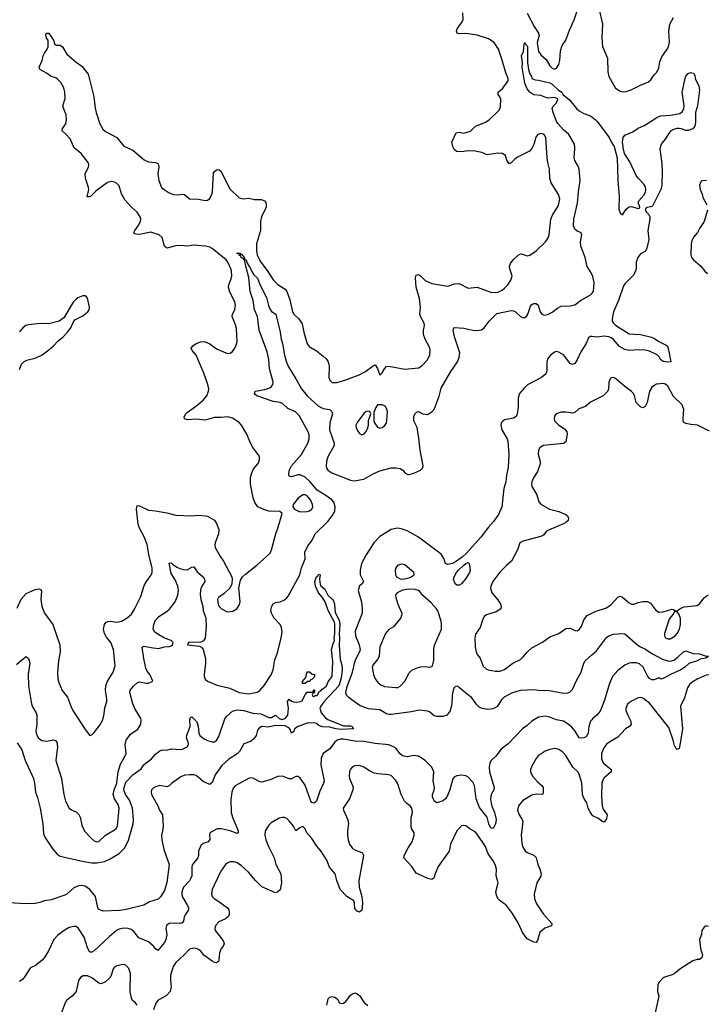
# Model space of a CAD drawing. Header units: inches. Extents: x 2057696 to 2160536, y 827480 to 1016834.
# Tile 226 of 256: x 2094952 to 2101010, y 942437 to 951130. Entities that reach past the tile are written whole.
import ezdxf

# ---------------------------------------------------------------- set-up
doc = ezdxf.new("R2010")
doc.units = ezdxf.units.IN
doc.header["$MEASUREMENT"] = 0
for name, color, linetype in [('C0994', 7, 'Continuous'), ('C0995', 7, 'Continuous'), ('C1904', 7, 'Continuous'), ('C1905', 7, 'Continuous')]:
    doc.layers.add(name, color=color, linetype=linetype)

msp = doc.modelspace()

# ---------------------------------------------------------------- linework, layer by layer
at = {"layer": 'C0994', "color": 5}
for points, elevation in [([(2094930, 945936), (2094965.3, 946014.7), (2095010, 946063.1), (2095090, 946100.3), (2095125.5, 946105.5), (2095138.3, 946098.3), (2095143.8, 946083.8), (2095138.5, 946010), (2095148.1, 945950), (2095172.3, 945890), (2095245.2, 945790), (2095305.6, 945610), (2095309.4, 945550), (2095295.2, 945470), (2095286.6, 945366.6), (2095288.9, 945310), (2095297.5, 945277.5), (2095328.2, 945208.2), (2095374.9, 945150), (2095402, 945070), (2095421.1, 945030), (2095530, 944864), (2095570, 944811.3), (2095590, 944816), (2095610, 944836), (2095659.5, 944900.5), (2095686, 944950), (2095698.4, 945001.6), (2095704.2, 945055.8), (2095720.4, 945110), (2095721.4, 945130), (2095709.1, 945210), (2095711.9, 945250), (2095728.2, 945290), (2095777.4, 945370), (2095794.9, 945425.1), (2095779.3, 945570), (2095755.3, 945630), (2095718.4, 945678.4), (2095701.1, 945710), (2095692.7, 945750), (2095699.1, 945790), (2095711.8, 945808.2), (2095730, 945816.2), (2095750, 945818.9), (2095810, 945812.1), (2095850, 945820.9), (2095900.7, 945850), (2095937.6, 945882.4), (2095968.6, 945931.4), (2096021, 946039), (2096050, 946133.4), (2096069.7, 946170), (2096110, 946221.6), (2096119.8, 946250), (2096119.8, 946290), (2096093.6, 946393.6), (2096076.3, 946496.3), (2096050, 946563.1), (2096007, 946647), (2095997.2, 946677.2), (2095984, 946810), (2095990, 946842), (2096010, 946838.3), (2096090, 946799), (2096150, 946793.8), (2096250, 946776.5), (2096330, 946757), (2096470, 946750.6), (2096530, 946757.1), (2096592, 946750), (2096610, 946745.5), (2096670, 946710.4), (2096690, 946682), (2096710.3, 946630), (2096707.2, 946590), (2096675.8, 946510), (2096673.7, 946490), (2096677.6, 946470), (2096717.5, 946397.5), (2096750.3, 946350), (2096824.9, 946210), (2096827.7, 946190), (2096824, 946150), (2096804.9, 946110), (2096755.3, 946064.7), (2096706.4, 946030), (2096697.6, 946010), (2096702, 945970), (2096713, 945950), (2096730, 945933), (2096770, 945908), (2096790, 945903), (2096832.5, 945907.5), (2096868.7, 945930), (2096890, 945962), (2096897, 945990), (2096886.6, 946113.4), (2096899.5, 946180.5), (2096918, 946210), (2096944.2, 946235.8), (2097045.2, 946314.8), (2097161.3, 946418.7), (2097174, 946450), (2097211.2, 946590), (2097233.6, 946650), (2097268, 946770), (2097248.4, 946788.4), (2097150, 946791.5), (2097104.9, 946804.9), (2097054.5, 946830), (2097027.1, 946867.1), (2097012.4, 946910), (2096988.2, 947030), (2096987.8, 947090), (2096999.6, 947130), (2097016.6, 947163.4), (2097054.5, 947210), (2097065.1, 947230), (2097069.5, 947250), (2097067, 947270), (2097057, 947290), (2097010, 947352), (2096988.7, 947390), (2096957.7, 947470), (2096909.8, 947549.8), (2096890, 947573.6), (2096830, 947611.6), (2096790, 947625.1), (2096730, 947617.3), (2096670, 947617.3), (2096590, 947594.5), (2096510, 947602), (2096436.8, 947596.8), (2096407.3, 947607.3), (2096403.5, 947623.5), (2096417.2, 947650), (2096430, 947662.8), (2096516, 947724), (2096571.7, 947770), (2096604.1, 947810), (2096618.9, 947850), (2096619.8, 947870), (2096612.4, 947910), (2096577, 948010), (2096510, 948169.6), (2096472.8, 948210), (2096466.3, 948230), (2096479.7, 948250), (2096510, 948270.2), (2096550, 948286.9), (2096570, 948290.2), (2096590, 948286.5), (2096630, 948268.8), (2096690, 948223.7), (2096770, 948188.2), (2096790, 948183.8), (2096810, 948185.5), (2096830, 948200.5), (2096850.8, 948229.2), (2096862.2, 948257.8), (2096869.8, 948290.2), (2096864.4, 948404.4), (2096857.2, 948437.2), (2096827, 948510), (2096829.5, 948530), (2096851.5, 948570), (2096856.9, 948610), (2096850, 948639.3), (2096805.9, 948725.9), (2096796, 948770), (2096796.4, 948790), (2096818.2, 948841.8), (2096824.2, 948870), (2096822.2, 948910), (2096816.2, 948930), (2096790, 948989.7), (2096774.4, 949010), (2096650, 949109.7), (2096630, 949121.1), (2096590.8, 949130.8), (2096490, 949139.3), (2096430, 949130.7), (2096375.7, 949135.7), (2096330, 949133), (2096250, 949111.8), (2096229.7, 949129.7), (2096208.7, 949208.7), (2096182.9, 949230), (2096110, 949254.5), (2096010, 949233.7), (2095975.6, 949235.6), (2095962.7, 949242.7), (2095958, 949250), (2095967.6, 949270), (2095998.3, 949310), (2096018.9, 949350), (2096022, 949370), (2096016.3, 949390), (2095988.3, 949430), (2095936.9, 949476.9), (2095880.6, 949540.6), (2095851.5, 949591.5), (2095830, 949662), (2095810, 949684.8), (2095790, 949696.8), (2095759, 949701), (2095727.9, 949692.1), (2095623.7, 949616.3), (2095575.5, 949570), (2095565.8, 949565.8), (2095547.8, 949567.8), (2095563.6, 949630), (2095560.7, 949650), (2095533, 949730), (2095529.8, 949770), (2095558.9, 949830), (2095561.6, 949850), (2095557, 949870), (2095494.8, 949950), (2095446.4, 949986.4), (2095433.8, 950000)], 480), ([(2095903.5, 950000), (2095950, 949979.3), (2096050, 949892.7), (2096090, 949874.9), (2096150, 949870.4), (2096170, 949860.7), (2096178, 949850), (2096180.4, 949830), (2096172, 949770), (2096178.7, 949710), (2096203.8, 949650), (2096227.7, 949630), (2096270, 949602), (2096310, 949586.7), (2096350, 949584.2), (2096390, 949590.3), (2096405.5, 949585.5), (2096450, 949548.9), (2096530, 949546.9), (2096590, 949534.3), (2096610, 949537.6), (2096630, 949552), (2096648.9, 949590), (2096653.4, 949610), (2096661.3, 949778.7), (2096669.6, 949790.4), (2096690, 949804), (2096710, 949807.3), (2096730, 949790.8), (2096770, 949704.9), (2096810, 949632.7), (2096890, 949558.8), (2096927.7, 949547.7), (2096970, 949554.6), (2097024.1, 949544.1), (2097084, 949544), (2097113.8, 949530), (2097126, 949510), (2097126.3, 949473.7), (2097084.8, 949390), (2097076.9, 949350), (2097076.9, 949270), (2097041.6, 949150), (2097042, 949090), (2097048.7, 949050), (2097078.7, 948990), (2097136.9, 948916.9), (2097190, 948833.8), (2097230, 948792.7), (2097293.4, 948750), (2097309.4, 948729.4), (2097336.5, 948656.5), (2097359.7, 948550), (2097370.3, 948530), (2097414.3, 948490), (2097444.5, 948444.5), (2097459.7, 948370), (2097490, 948267.3), (2097506, 948246), (2097570, 948206.4), (2097630, 948159.5), (2097655.5, 948135.5), (2097673.7, 948110), (2097683.7, 948070), (2097680.4, 947970), (2097690, 947947.3), (2097710, 947928.4), (2097750, 947926), (2097829.3, 947950), (2097946.2, 947993.8), (2097998.9, 948021.1), (2098070, 948074.8), (2098090, 948082.8), (2098110, 948051.3), (2098130, 947991.3), (2098150, 948011), (2098171, 948049), (2098190, 948068.2), (2098210, 948070.3), (2098350, 948044.9), (2098470, 948056.9), (2098504, 948076), (2098551.6, 948128.4), (2098569.8, 948170.2), (2098575.3, 948215.3), (2098571.8, 948231.8), (2098529.8, 948310), (2098515.6, 948350), (2098513.7, 948390), (2098524.7, 948430), (2098520.5, 948450), (2098487.3, 948510), (2098482.9, 948530), (2098489.7, 948590.3), (2098478.7, 948670), (2098449.8, 948770.2), (2098444.2, 948850), (2098450, 948873.4), (2098470, 948881.3), (2098490, 948868.8), (2098530, 948826.7), (2098590, 948800.3), (2098730, 948776.3), (2098790, 948799.1), (2098830, 948800.5), (2098910, 948759.3), (2098990, 948768), (2099110, 948726), (2099150, 948720.7), (2099170, 948724.7), (2099210, 948743.6), (2099230, 948758.5), (2099259.8, 948790), (2099285.3, 948830), (2099296.4, 948870), (2099275.8, 948930), (2099274.3, 948950), (2099282.5, 948977.5), (2099307.3, 949010), (2099350, 949050.4), (2099370, 949062), (2099390, 949060.3), (2099430, 949044.6), (2099454.5, 949050), (2099507.8, 949090), (2099592.8, 949170), (2099615.2, 949204.8), (2099624.4, 949230), (2099637.3, 949370), (2099654.1, 949405.9), (2099706.2, 949490), (2099717.7, 949550), (2099705.5, 949585.5), (2099642, 949690), (2099629.7, 949730), (2099627.1, 949810), (2099611, 949870), (2099606, 949910), (2099599.8, 950000)], 480), ([(2099473.8, 950000), (2099470, 949993.2), (2099450.6, 949970), (2099344.1, 949915.9), (2099319.8, 949900.2), (2099290, 949865.2), (2099270, 949858), (2099249, 949890), (2099238, 949930), (2099209.1, 949949.1), (2099170, 949952.7), (2099076.6, 949936.6), (2099030, 949956.9), (2098970.4, 949969.6), (2098910, 949972), (2098850, 949963.7), (2098810, 949967), (2098790, 949982.7), (2098780.2, 950000)], 480), ([(2100000, 948884.9), (2099995.3, 948895.3), (2099958.4, 948950), (2099942.7, 949030), (2099902, 949130), (2099900.3, 949170), (2099911.8, 949231.8), (2099903.6, 949250), (2099870, 949264.6), (2099850, 949281.2), (2099837.8, 949310), (2099841.6, 949370), (2099874, 949510), (2099881.4, 949610), (2099898.6, 949710), (2099887.6, 949810), (2099881.5, 949830), (2099850, 949886.6), (2099844.2, 949910), (2099849.7, 949990), (2099848.9, 950000)], 460), ([(2094922.8, 945437.2), (2094970, 945478.4), (2095010, 945506.8), (2095030.8, 945490), (2095041.6, 945450), (2095028.2, 945351.8), (2095030.2, 945250), (2095055.5, 945090), (2095064.1, 945064.1), (2095097.3, 945010), (2095103.6, 944990), (2095103.1, 944910), (2095094, 944850), (2095097, 944830), (2095115.5, 944790), (2095147.1, 944767.1), (2095190, 944759.5), (2095250, 944772.2), (2095270, 944763), (2095278.7, 944750), (2095286.7, 944710), (2095271.7, 944590), (2095319.7, 944430), (2095341.3, 944290), (2095356.4, 944230), (2095390, 944167.7), (2095410, 944153), (2095453.1, 944133.1), (2095473.4, 944113.4), (2095484.4, 944090), (2095499.9, 944019.9), (2095524.2, 943964.2), (2095582.6, 943902.6), (2095610, 943880.4), (2095630, 943872.7), (2095650, 943875.5), (2095709.8, 943930.2), (2095790, 943976.5), (2095804.7, 943990), (2095815.4, 944010), (2095829.8, 944170), (2095820.5, 944200.5), (2095787.4, 944250), (2095778.2, 944290), (2095786.8, 944330), (2095808.3, 944390), (2095819.8, 944490), (2095843, 944557), (2095884, 944630), (2095890.9, 944650), (2095881.5, 944730), (2095891.2, 944770), (2095930, 944820.9), (2095994.1, 944865.9), (2096019.7, 944910), (2096024.7, 944950), (2096021.4, 944961.5), (2095968.7, 945050), (2095950.9, 945090), (2095924.2, 945190), (2095927.8, 945210), (2095954.9, 945245.1), (2095990, 945274), (2096010, 945284), (2096068, 945272), (2096087.3, 945272.7), (2096126, 945290), (2096099.3, 945350), (2096078.3, 945378.3), (2096066.2, 945406.2), (2096046.6, 945490), (2096033.2, 945590), (2096050, 945597.6), (2096063.3, 945596.7), (2096130, 945583.2), (2096181, 945579), (2096226.9, 945593.1), (2096270, 945596.6), (2096290, 945602.7), (2096299.3, 945610), (2096306.4, 945630), (2096288.4, 945650), (2096229.2, 945669.2), (2096166.5, 945706.5), (2096143.8, 945723.8), (2096130.3, 945750.3), (2096134.5, 945790), (2096150.4, 945830), (2096179.4, 945860.6), (2096253.1, 945906.9), (2096273.6, 945926.4), (2096323.8, 945990), (2096347.5, 946050), (2096353.3, 946090), (2096346.6, 946130), (2096325.3, 946185.3), (2096290, 946239.5), (2096270, 946332), (2096290, 946334.8), (2096301.7, 946321.7), (2096338, 946298), (2096364.2, 946284.2), (2096395.5, 946275.5), (2096430, 946273.5), (2096470, 946295.2), (2096490, 946299.1), (2096516.8, 946256.8), (2096571.7, 946211.7), (2096583.2, 946190), (2096584.5, 946170), (2096557.7, 946122.3), (2096547.7, 946092.3), (2096545.9, 946054.1), (2096550.1, 946010), (2096568.4, 945950), (2096572, 945910), (2096593.5, 945850), (2096596.2, 945770), (2096589.1, 945670.9), (2096572.6, 945647.4), (2096550, 945635.3), (2096450, 945632.5), (2096442, 945630), (2096434, 945610), (2096538.4, 945598.4), (2096556.5, 945590), (2096571.4, 945570), (2096590.2, 945490), (2096592.3, 945450), (2096579.5, 945350), (2096580.3, 945330), (2096590, 945308), (2096610.3, 945290.3), (2096695.1, 945255.1), (2096807.6, 945227.6), (2096889.3, 945189.3), (2096970, 945177), (2097048.3, 945191.7), (2097070, 945206.4), (2097110, 945253), (2097170, 945346.7), (2097187.9, 945390), (2097202.3, 945477.7), (2097222.9, 945530), (2097260.2, 945670), (2097266.8, 945726.8), (2097262.7, 945762.7), (2097250.9, 945790), (2097195.8, 945850), (2097173.7, 945890), (2097168.5, 945911.5), (2097174, 945946), (2097190, 945973), (2097210, 945984.4), (2097250, 945991.7), (2097290, 946008.9), (2097310, 946024.9), (2097320.2, 946039.8), (2097424.8, 946230), (2097439.3, 946290), (2097469.8, 946370), (2097468.4, 946430), (2097495.2, 946484.8), (2097529.8, 946530.2), (2097560.5, 946590), (2097670, 946700.6), (2097710, 946749.3), (2097731.4, 946790), (2097736.9, 946830), (2097723.2, 946870), (2097706.6, 946890), (2097652.2, 946930), (2097576.7, 946976.7), (2097512.6, 947052.6), (2097470, 947090.8), (2097427.9, 947112.1), (2097406.9, 947113.1), (2097350, 947094.7), (2097336.2, 947096.2), (2097326, 947106), (2097330.9, 947150), (2097349.8, 947190), (2097439.8, 947290), (2097493.6, 947390), (2097506.1, 947430), (2097505.1, 947465.1), (2097498.7, 947490), (2097416.8, 947636.8), (2097387.1, 947667.1), (2097317.3, 947697.3), (2097270, 947740.3), (2097250, 947749.8), (2097190, 947759.8), (2097043.7, 947810), (2097030, 947819.6), (2097025, 947830), (2097030, 947850.2), (2097115.1, 947864.9), (2097160, 947880), (2097172, 947888), (2097186.4, 947910), (2097188.7, 947931.3), (2097155, 948050), (2097150.6, 948130.6), (2097136.6, 948196.6), (2097065.8, 948390), (2097049, 948510), (2097025.4, 948570), (2097012.1, 948650), (2096986.6, 948730), (2096974.7, 948854.7), (2096946.6, 948953.4), (2096939.5, 948999.5), (2096931.4, 949011.4)], 460), ([(2096931.4, 949011.4), (2096950, 949010.4), (2096960.2, 948980.2), (2096990, 948934), (2097002.3, 948902.3), (2097017.7, 948877.7), (2097050, 948848.2), (2097071.1, 948791.1), (2097130, 948678.8), (2097147, 948607), (2097158.3, 948578.3), (2097175.3, 948555.3), (2097212.4, 948530), (2097250.8, 948370), (2097258.1, 948310), (2097270.6, 948270), (2097287.8, 948167.8), (2097305.2, 948105.2), (2097324.2, 948064.2), (2097390, 947960.4), (2097437.4, 947870), (2097488.1, 947808.1), (2097590, 947719.5), (2097630, 947696.8), (2097688.4, 947688.4), (2097707.6, 947670), (2097713.6, 947650), (2097689.1, 947570.9), (2097686.5, 947510), (2097726.7, 947390), (2097726.4, 947370), (2097672.3, 947270), (2097659.3, 947230), (2097655.7, 947190), (2097660.2, 947170), (2097670, 947154), (2097706.4, 947130), (2097870, 947065.4), (2097902, 947058), (2097990, 947073.8), (2098070, 947121), (2098130, 947147.7), (2098230, 947173.6), (2098270, 947174.3), (2098310, 947168.4), (2098333.3, 947153.3), (2098350.7, 947130), (2098375.6, 947115.6), (2098390, 947113.7), (2098430, 947125.5), (2098490, 947152.4), (2098507.6, 947170), (2098512.9, 947190), (2098485.9, 947330), (2098475.2, 947435.2), (2098459.8, 947530), (2098431.2, 947590), (2098431.2, 947630), (2098444.1, 947655.9), (2098454.5, 947665.5), (2098470, 947670.4), (2098510, 947649.1), (2098550, 947644.2), (2098590, 947667.1), (2098610, 947689.2), (2098654.5, 947805.5), (2098670, 947876.9), (2098754.9, 948025.1), (2098815.2, 948110), (2098829.8, 948150), (2098835, 948190), (2098790, 948329.4), (2098776, 948390), (2098782.7, 948410), (2098790, 948412.9), (2098870, 948405.5), (2098950, 948389.1), (2098990, 948387.1), (2099026.9, 948393.1), (2099050, 948410.2), (2099095.4, 948470), (2099162.4, 948537.6), (2099290, 948563.6), (2099310, 948560.3), (2099327.7, 948550), (2099370, 948508.9), (2099390, 948501.5), (2099410, 948502.3), (2099425.7, 948514.3), (2099435.3, 948530), (2099457.7, 948602.3), (2099470, 948616.4), (2099490, 948624.4), (2099510, 948623.8), (2099527.7, 948610), (2099545.2, 948550), (2099558.4, 948530), (2099582.5, 948522.5), (2099610, 948526.5), (2099650, 948548.4), (2099696, 948584), (2099730, 948601.6), (2099810, 948604), (2099850, 948613.5), (2099901.3, 948650), (2099990, 948700.7), (2100000, 948712.3)], 460), ([(2094950, 948042), (2094968, 948090), (2094988, 948110), (2095016.5, 948123.5), (2095090, 948142), (2095150, 948172.7), (2095210, 948215.3), (2095249.6, 948250), (2095287.5, 948292.5), (2095335.8, 948330), (2095374.3, 948370), (2095403, 948410), (2095423.3, 948456.7), (2095440.1, 948479.9), (2095510, 948516.4), (2095552.7, 948550), (2095564.5, 948570), (2095567.5, 948592.5), (2095551.1, 948671.1), (2095542.9, 948682.9), (2095530, 948692.3), (2095510, 948691.8), (2095465.5, 948674.5), (2095450, 948664), (2095424.1, 948635.9), (2095342.3, 948497.7), (2095300.7, 948470), (2095210, 948444.8), (2095132.1, 948447.9), (2095030, 948436.9), (2095006.8, 948430), (2094979.1, 948410), (2094950, 948374)], 520), ([(2100000, 948332.1), (2099990, 948333.2), (2099974, 948326), (2099950.4, 948270), (2099902, 948198), (2099870, 948126.6), (2099850, 948096), (2099830, 948086), (2099810, 948096), (2099750.7, 948170.7), (2099710, 948195.8), (2099690, 948200.5), (2099670, 948193.6), (2099633.9, 948166.1), (2099610, 948132.7), (2099603.1, 948110), (2099603.1, 948030), (2099598.4, 948010), (2099590, 947998), (2099557.3, 947970), (2099432.2, 947907.8), (2099401.8, 947878.2), (2099363, 947830), (2099350.4, 947790), (2099351.5, 947710), (2099342, 947650), (2099332.8, 947627.2), (2099310, 947613.3), (2099230, 947596.3), (2099214.1, 947585.9), (2099201.3, 947570), (2099196.5, 947550), (2099205.7, 947510), (2099253.4, 947430), (2099260.3, 947410), (2099269.1, 947290), (2099263, 947177), (2099247.4, 947110), (2099241.8, 947050), (2099222.9, 946990), (2099205, 946830), (2099177.4, 946762.6), (2099136.1, 946703.9), (2099088.7, 946650), (2099019.9, 946560.1), (2098897.7, 946422.3), (2098856.6, 946383.4), (2098797.6, 946342.4), (2098770, 946327.9), (2098730, 946318.9), (2098709.9, 946329.9), (2098694.1, 946374.1), (2098670, 946412), (2098470, 946562.2), (2098370, 946617.8), (2098330, 946632.2), (2098290, 946639.8), (2098270, 946639.1), (2098230, 946628.1), (2098130, 946567.4), (2098077.7, 946510), (2098010, 946404), (2097968.5, 946330), (2097954.9, 946270), (2097957.7, 946230), (2097987, 946170), (2097974.4, 946150), (2097949.4, 946130.6), (2097939.8, 946090), (2097967.6, 945990), (2097974.4, 945930), (2097973.2, 945890), (2097912.4, 945730), (2097915.3, 945690), (2097948.7, 945610), (2097956.6, 945570), (2097951, 945550), (2097908.1, 945470), (2097882.3, 945357.7), (2097834.8, 945230), (2097826.5, 945190), (2097832.7, 945170), (2097850, 945151.6), (2097955.8, 945075.8), (2098028.3, 945048.3), (2098130, 945038.7), (2098190, 945005.7), (2098210, 944999.8), (2098230, 944998.5), (2098410, 945020.9), (2098476.7, 945036.7), (2098550, 945026.7), (2098570, 945018.3), (2098610, 944987.9), (2098630, 944980.2), (2098690, 944979.6), (2098726.7, 944993.3), (2098752.6, 945027.4), (2098767.7, 945090), (2098772.3, 945167.7), (2098779.7, 945210), (2098790, 945237.3), (2098810, 945247.7), (2098830, 945238), (2098870, 945200.4), (2098930, 945154.4), (2098977, 945090), (2099003.1, 945063.1), (2099030.2, 945050.2), (2099083.8, 945043.8), (2099130, 945049.5), (2099170, 945067.8), (2099209.9, 945130.1), (2099230, 945151.9), (2099293.5, 945186.5), (2099370, 945210.8), (2099490, 945216.6), (2099550, 945208.7), (2099610, 945209.4), (2099750, 945183.5), (2099790, 945186.3), (2099807.6, 945192.4), (2099830, 945217), (2099861.9, 945290), (2099905.5, 945370), (2099928.5, 945450), (2099941, 945470), (2100000, 945522)], 460), ([(2100000, 947759.7), (2099990, 947754.7), (2099944.1, 947715.9), (2099885.2, 947694.8), (2099850, 947663), (2099830, 947656.9), (2099770, 947664.5), (2099730, 947663.7), (2099686, 947650), (2099671, 947630), (2099666.8, 947610), (2099670.8, 947590), (2099710, 947550.7), (2099758.3, 947518.3), (2099779.1, 947490), (2099783, 947470), (2099770, 947404), (2099750, 947389.5), (2099570.3, 947369.7), (2099542, 947350), (2099530.3, 947329.7), (2099527.1, 947292.9), (2099543.1, 947230), (2099543.1, 947210), (2099519.9, 947140.1), (2099481.8, 947078.2), (2099470.4, 947050), (2099467.7, 947027.7), (2099470.5, 947010), (2099514, 946934), (2099532.3, 946872.3), (2099550, 946852.2), (2099627.5, 946807.5), (2099710, 946787.9), (2099770, 946761.1), (2099784.4, 946750), (2099795.8, 946730), (2099790.4, 946710), (2099770.4, 946690), (2099750, 946679.2), (2099616.7, 946623.3), (2099598.4, 946610), (2099577.3, 946582.7), (2099558.8, 946570), (2099393.1, 946526.9), (2099365.5, 946510), (2099343, 946450), (2099290.4, 946350), (2099247.3, 946312.7), (2099190, 946252.3), (2099126.4, 946170), (2099108.5, 946130), (2099106.7, 946110), (2099119.3, 946070), (2099170, 946007.7), (2099194.4, 945970), (2099201.6, 945950), (2099196.3, 945930), (2099156.7, 945903.3), (2099070, 945876.9), (2099050, 945860.9), (2099035.3, 945830), (2099016, 945764), (2098974.9, 945705.1), (2098968.7, 945670), (2098971.9, 945591.9), (2098979.3, 945550), (2098990, 945526.8), (2099013.8, 945493.8), (2099041.2, 945421.2), (2099070, 945394.9), (2099084.7, 945390), (2099150, 945377.6), (2099190, 945379.5), (2099230, 945392.4), (2099302.7, 945450), (2099370, 945482), (2099395.3, 945504.7), (2099431.6, 945550), (2099470, 945584.4), (2099565.8, 945634.2), (2099630, 945682.4), (2099710, 945710.7), (2099770, 945754.8), (2099810, 945757.3), (2099850, 945738.8), (2099870, 945734.8), (2099890, 945746.8), (2099907.7, 945772.3), (2099928.5, 945831.5), (2099958, 945870), (2100000, 945891)], 480), ([(2094930, 944746.8), (2094970, 944684.9), (2094999, 944599), (2095073.4, 944430), (2095084.2, 944390), (2095091.3, 944311.3), (2095110, 944264), (2095133.8, 944170), (2095156.9, 944030), (2095161.5, 943941.5), (2095173.9, 943913.9), (2095246, 943806), (2095283.8, 943763.8), (2095310, 943745.7), (2095517.9, 943697.9), (2095590, 943687), (2095633.2, 943686.8), (2095701.8, 943698.2), (2095750, 943720.2), (2095830, 943769.3), (2095881.1, 943818.9), (2095913.6, 943886.4), (2095953.7, 944030), (2095957, 944070), (2095946.3, 944170), (2095920.2, 944240.2), (2095886.2, 944290), (2095871.8, 944330), (2095873.6, 944350), (2095890, 944398.4), (2095950, 944463.6), (2096025.1, 944514.9), (2096047.8, 944550), (2096067.6, 944570), (2096114.9, 944605.1), (2096150, 944644), (2096190, 944676), (2096210, 944684.7), (2096250, 944682), (2096290, 944691.3), (2096370, 944686.8), (2096390, 944691), (2096430, 944711.3), (2096441.2, 944730), (2096439.3, 944750), (2096425.2, 944790), (2096425.6, 944814.4), (2096457.2, 944890), (2096453.2, 944950), (2096458, 944970), (2096470, 944974), (2096515.8, 944930), (2096527.7, 944892.3), (2096532.7, 944830), (2096542, 944810), (2096581, 944781), (2096610, 944766), (2096650, 944753.7), (2096670, 944755.3), (2096690, 944766.7), (2096710, 944801.6), (2096763.1, 944956.9), (2096780, 944980), (2096830, 945026), (2096870, 945038.3), (2096928.4, 945031.6), (2097008, 945008), (2097081.2, 945001.2), (2097150, 944970.2), (2097172.7, 944970), (2097210, 944988.4), (2097241, 944961), (2097270, 944951.6), (2097297.2, 944962.8), (2097317.6, 944990), (2097324.7, 945050), (2097316, 945110), (2097330, 945131.3), (2097350, 945114), (2097367.7, 945107.7), (2097396, 945104), (2097429.3, 945110.7), (2097443.1, 945116.9), (2097470, 945172), (2097490, 945194), (2097530, 945194), (2097542, 945198), (2097550, 945214), (2097554, 945210), (2097554, 945190), (2097538, 945182), (2097534, 945170), (2097538, 945158), (2097550, 945154), (2097558, 945162), (2097570, 945162.8), (2097579, 945170), (2097598, 945202), (2097610, 945206), (2097620.2, 945219.8), (2097638, 945230), (2097658, 945250), (2097678, 945290), (2097708.4, 945331.6), (2097715.9, 945464.1), (2097702, 945570), (2097716.9, 945623.1), (2097729.3, 945650), (2097726.6, 945670), (2097733.3, 945710), (2097733.3, 945790), (2097729.2, 945810), (2097673.3, 945913.3), (2097648, 945990), (2097623.9, 946030), (2097589.5, 946069.5), (2097561.4, 946130), (2097555.8, 946170), (2097570, 946210.3), (2097581.7, 946218.3), (2097590, 946234), (2097604.7, 946230), (2097598.3, 946190), (2097604, 946144), (2097610, 946130.6), (2097643.1, 946103.1), (2097670, 946050.4), (2097712.2, 946012.2), (2097719.8, 945999.8), (2097729.2, 945970), (2097736.4, 945896.4), (2097771.7, 945828.3), (2097777.3, 945790), (2097770.1, 945710), (2097773.7, 945666.3), (2097771.2, 945608.8), (2097780.5, 945480.5), (2097794.2, 945434.2), (2097797.5, 945390), (2097790, 945316), (2097768.7, 945250), (2097638.9, 945110), (2097610.5, 945070), (2097601, 945050), (2097602, 945042), (2097612, 945010), (2097646.8, 944970), (2097672, 944952), (2097810, 944896), (2097870, 944894.4), (2097886.8, 944890), (2097898, 944870), (2097790, 944863.9), (2097742, 944870), (2097690, 944883.8), (2097626.2, 944886.2), (2097595.8, 944895.8), (2097570, 944916.2), (2097550, 944923), (2097490, 944918), (2097408, 944890), (2097378, 944870), (2097370, 944845.2), (2097350, 944829.6), (2097335.1, 944870), (2097322.3, 944882.3), (2097294.8, 944894.8), (2097210, 944897.4), (2097143.3, 944883.3), (2097090, 944889), (2097064.5, 944875.5), (2097050, 944858), (2097038.8, 944810), (2097018.5, 944781.5), (2096990, 944757.2), (2096930, 944735.3), (2096890.4, 944670), (2096870, 944647.3), (2096798.5, 944601.5), (2096735.2, 944544.8), (2096677.5, 944462.5), (2096650, 944394.5), (2096630, 944376.9), (2096570, 944405.2), (2096510, 944456.3), (2096490, 944462.7), (2096450, 944464.2), (2096410, 944459.1), (2096374, 944446), (2096292.6, 944387.4), (2096270, 944365.6), (2096250, 944355.8), (2096190, 944367.6), (2096150, 944356.2), (2096130, 944345.2), (2096114.8, 944330), (2096111, 944310), (2096114.8, 944290), (2096170.7, 944190), (2096186.8, 944150), (2096213, 944110), (2096217.1, 944010), (2096213, 943970), (2096202, 943930), (2096205.5, 943890), (2096224.6, 943804.6), (2096271.4, 943670), (2096251.1, 943511.1), (2096230, 943442.7), (2096193.8, 943386.2), (2096173.4, 943366.6), (2096098.6, 943341.5), (2096048.3, 943311.7), (2095892.9, 943272.9), (2095834, 943266), (2095690, 943259.5), (2095670, 943263.7), (2095650, 943278), (2095641.6, 943290), (2095620.4, 943390), (2095571.5, 943451.5), (2095530, 943479.2), (2095494.9, 943485.1), (2095470, 943482.9), (2095430, 943466.4), (2095370, 943412.3), (2095350, 943401.4), (2095230, 943359.7), (2095168.8, 943351.2), (2095130, 943336.2), (2095090, 943327.3), (2095014.6, 943325.4), (2094850, 943333.7)], 440), ([(2100000, 944948.5), (2099990, 944935.6), (2099973.8, 944890), (2099966.9, 944830), (2099950, 944799.7), (2099930, 944788.7), (2099910, 944786), (2099890, 944789.6), (2099852, 944850), (2099823.3, 944883.3), (2099791.9, 944910), (2099750, 944935.5), (2099690, 944947.3), (2099630, 944973.4), (2099590, 944979.7), (2099528.8, 944971.2), (2099470, 944937), (2099430, 944899.2), (2099390, 944869.7), (2099263.5, 944736.5), (2099200.7, 944690), (2099153.1, 944626.9), (2099112.7, 944590), (2099099.6, 944570), (2099094, 944530), (2099097.1, 944490), (2099139.5, 944350), (2099135.8, 944330), (2099112.9, 944290), (2099106.8, 944246.8), (2099115.3, 944195.3), (2099140.2, 944130), (2099156.5, 944070), (2099151.8, 944030), (2099130, 943987.8), (2099110, 943993), (2099091.9, 944030), (2099076.4, 944090), (2099010, 944173.3), (2098980.2, 944250), (2098965.2, 944370), (2098950, 944398.7), (2098910, 944441), (2098890, 944452.9), (2098850, 944460.8), (2098810, 944454), (2098790, 944445.7), (2098773.5, 944426.5), (2098746.2, 944330), (2098730, 944286.6), (2098710.2, 944249.8), (2098690, 944233.6), (2098630, 944216), (2098610, 944233.2), (2098593.6, 944270), (2098595.1, 944290), (2098609.7, 944330), (2098612.3, 944350), (2098601.8, 944410), (2098606.8, 944490), (2098590, 944531.3), (2098529.7, 944590), (2098470, 944627.7), (2098430, 944634.2), (2098370, 944621.3), (2098330, 944629.9), (2098307.9, 944647.9), (2098270, 944697.1), (2098250, 944711.4), (2098207.8, 944727.8), (2098090, 944739.9), (2097990, 944757.9), (2097910, 944760.7), (2097810, 944778.6), (2097782.5, 944777.5), (2097752, 944768), (2097731.2, 944748.8), (2097690, 944691.6), (2097630.6, 944650), (2097612, 944610), (2097608.2, 944550), (2097637.8, 944410), (2097633.4, 944390), (2097599.8, 944320.2), (2097571.6, 944230), (2097550, 944213.8), (2097530, 944218), (2097521.8, 944230), (2097472.4, 944372.4), (2097430, 944431.8), (2097410, 944449.6), (2097390, 944449.6), (2097350, 944427.8), (2097330, 944428.3), (2097270, 944450.8), (2097231.1, 944448.9), (2097160.9, 944419), (2097090, 944396.8), (2097070, 944400.3), (2097010, 944433.5), (2096990, 944436.9), (2096970, 944431.3), (2096854.6, 944365.4), (2096835.9, 944344.1), (2096824.4, 944310), (2096816.2, 944243.8), (2096817.3, 944130), (2096828.8, 944090), (2096879.6, 943970), (2096880.7, 943950), (2096870, 943946), (2096810, 943968.5), (2096730, 943985.7), (2096694.7, 943985.3), (2096630.5, 943949.5), (2096626.9, 943933.1), (2096628.8, 943891.2), (2096616.4, 943870), (2096570, 943855.4), (2096550, 943838.4), (2096530.4, 943790), (2096530.4, 943750), (2096523, 943730), (2096478, 943670), (2096470.4, 943650), (2096472.2, 943590), (2096470.3, 943570), (2096462.3, 943550), (2096450, 943528), (2096396.9, 943470), (2096382.6, 943430), (2096381.6, 943410), (2096387.2, 943390), (2096433.7, 943310), (2096441.2, 943290), (2096440.8, 943270), (2096412.6, 943227.4), (2096404.7, 943210), (2096396.9, 943170), (2096384.5, 943155.5), (2096369.2, 943150.8), (2096286.6, 943153.4), (2096270, 943149.8), (2096246.9, 943133.1), (2096241.6, 943110), (2096251.3, 943050), (2096243, 943010), (2096230, 942982.7), (2096170, 942912.3), (2096150, 942926), (2096131.5, 942950), (2096089.1, 942989.1), (2096004.5, 943024.5), (2095958.4, 943078.4), (2095936.6, 943096.6), (2095910, 943107.3), (2095870, 943109.1), (2095830, 943101), (2095806.3, 943090), (2095743.4, 943036.6), (2095610, 942907.6), (2095590, 942896.2), (2095570, 942897), (2095550, 942936), (2095520.2, 943030), (2095470, 943106), (2095450, 943122.9), (2095430, 943125.1), (2095390, 943115.6), (2095344.9, 943090), (2095290, 943047.3), (2095252.4, 943010), (2095206.7, 942910), (2095170, 942851.5), (2095150, 942828), (2095090, 942778), (2095050, 942762.7), (2095043.7, 942756.3), (2094998.7, 942681.3), (2094980.6, 942659.4), (2094950, 942638.4)], 460), ([(2100000, 944113.9), (2099987.8, 944130), (2099966.8, 944170), (2099956.5, 944216.5), (2099930, 944255.8), (2099916.5, 944290), (2099913.1, 944393.1), (2099890, 944469.6), (2099875.8, 944490), (2099831.3, 944531.3), (2099770, 944633.6), (2099744.1, 944664.1), (2099710, 944685.6), (2099690, 944691.6), (2099670, 944695.6), (2099630, 944687.6), (2099588.8, 944671.2), (2099551.9, 944648.1), (2099527.7, 944630), (2099510, 944606), (2099473.3, 944546.7), (2099460.4, 944510), (2099460.4, 944490), (2099476.4, 944450), (2099522.2, 944402.2), (2099560.5, 944370), (2099570.3, 944350), (2099570, 944298), (2099562, 944290), (2099510, 944292.3), (2099470, 944283.1), (2099387.5, 944232.5), (2099352, 944190), (2099344.9, 944150), (2099359.6, 944110), (2099386.9, 944070), (2099391.1, 944050), (2099376.8, 943930), (2099381.8, 943861.8), (2099390, 943830.7), (2099413.3, 943793.3), (2099430, 943775.8), (2099490, 943754.3), (2099510, 943733), (2099522.6, 943670), (2099542, 943630), (2099554, 943590), (2099551.7, 943568.3), (2099514, 943510), (2099491.7, 943410), (2099494, 943370), (2099510.3, 943330), (2099573.7, 943233.7), (2099647.7, 943150), (2099644.7, 943130), (2099586.8, 943110), (2099541, 943070), (2099520.7, 942999.3), (2099510, 942984), (2099490, 942986.6), (2099430, 943015.6), (2099390, 943071.8), (2099352.6, 943150), (2099299.3, 943239.3), (2099246.6, 943310), (2099192, 943350), (2099172.3, 943372.3), (2099159.4, 943399.4), (2099154.7, 943430), (2099174.2, 943510), (2099155.5, 943570), (2099159, 943630), (2099148, 943670), (2099130, 943703.5), (2099085.9, 943765.9), (2099061.8, 943830), (2098990, 943940.5), (2098970, 943959.1), (2098925.1, 943985.1), (2098890, 944012.7), (2098870, 944016), (2098850, 944012.7), (2098808.2, 943970), (2098752, 943850), (2098741.3, 943790), (2098645.1, 943654.9), (2098616.9, 943590), (2098607.7, 943550), (2098590, 943539.7), (2098553.4, 943546.6), (2098450, 943593.6), (2098412.9, 943652.9), (2098343, 943730), (2098344.7, 943750), (2098380.1, 943819.9), (2098415.1, 943870), (2098433, 943930), (2098431.6, 943950), (2098409.8, 943989.8), (2098405.4, 944010), (2098406.1, 944086.1), (2098416.8, 944130), (2098412, 944170), (2098397.6, 944190), (2098367, 944210), (2098346.6, 944230), (2098319.1, 944290), (2098290, 944382.7), (2098271.8, 944411.8), (2098230, 944457), (2098210, 944463.6), (2098111.2, 944471.2), (2098078.6, 944478.6), (2098037.4, 944497.4), (2097990, 944532), (2097950, 944546.6), (2097910, 944542), (2097890, 944534.5), (2097870, 944512.7), (2097862.4, 944490), (2097858.7, 944450), (2097861.7, 944430), (2097888.9, 944370), (2097893.4, 944350), (2097890.3, 944330.3), (2097860.9, 944250), (2097807.2, 944170), (2097808.8, 944150), (2097846.2, 944066.2), (2097854.7, 944034.7), (2097845.5, 943970), (2097844.9, 943930), (2097850.2, 943890), (2097863.6, 943850), (2097890, 943813.7), (2097910, 943800.9), (2097970, 943776.4), (2097978, 943770), (2097986.7, 943750), (2097945.9, 943525.9), (2097948, 943470), (2097970.2, 943390), (2097977, 943330), (2097970, 943268), (2097950.8, 943249.2), (2097930, 943259), (2097910, 943282), (2097906.6, 943330), (2097899.7, 943350), (2097837.6, 943390), (2097780.9, 943450), (2097749.8, 943530), (2097734.5, 943590), (2097686.9, 943646.9), (2097662.5, 943710), (2097610, 943792.4), (2097574.1, 943834.1), (2097530, 943899.7), (2097486.9, 943950), (2097470, 943986.6), (2097450, 944006), (2097423.9, 943996.1), (2097390, 943969.3), (2097367.1, 944010), (2097330, 944055.8), (2097310, 944078.7), (2097290, 944086), (2097270, 944087.3), (2097240.3, 944079.7), (2097170, 944039.5), (2097150, 944018), (2097118.4, 943970), (2097114.9, 943930), (2097123.1, 943890), (2097147.6, 943830), (2097197.7, 943730), (2097212.7, 943670), (2097257.7, 943590), (2097261.5, 943510), (2097250, 943447), (2097230, 943429.3), (2097210, 943421.2), (2097090, 943474.7), (2097032.8, 943530), (2096970, 943604.4), (2096910, 943658.3), (2096870, 943685.4), (2096844.9, 943695.1), (2096810, 943694.7), (2096790, 943687.3), (2096768, 943670), (2096728.1, 943611.9), (2096668.7, 943490), (2096650.4, 943450), (2096644.4, 943410), (2096650.6, 943390), (2096667.3, 943370), (2096710, 943344.9), (2096784.9, 943290), (2096797, 943270), (2096801.3, 943250), (2096800.4, 943230), (2096790.7, 943210), (2096767, 943193), (2096710, 943166.3), (2096683.4, 943136.6), (2096674.9, 943110), (2096678.3, 943090), (2096736.3, 943016.3), (2096751.4, 942990), (2096755.6, 942970), (2096748.4, 942950), (2096728.7, 942930), (2096713.7, 942890), (2096710.4, 942830), (2096705.2, 942814.8), (2096690, 942804.5), (2096670, 942807.3), (2096650, 942818.4), (2096577, 942870), (2096550, 942906), (2096530, 942920.9), (2096510, 942929.4), (2096490, 942931.5), (2096450, 942925.2), (2096401.6, 942870), (2096330, 942804.7), (2096306.5, 942770), (2096282.6, 942690), (2096282, 942650), (2096288.9, 942590), (2096279.5, 942550), (2096246.3, 942513.7), (2096170, 942469.3), (2096153.5, 942446.5), (2096131.8, 942388.2)], 480), ([(2095990, 942429), (2095970, 942454), (2095949, 942470), (2095939, 942490), (2095927.5, 942547.5), (2095929.7, 942710), (2095914.5, 942754.5), (2095890, 942782), (2095870, 942787.3), (2095850, 942785.6), (2095810, 942776.9), (2095793, 942767), (2095778.4, 942750), (2095760.4, 942690), (2095748, 942670), (2095710, 942634.5), (2095670, 942618), (2095650, 942623.7), (2095589.3, 942670), (2095550, 942689.6), (2095512.1, 942687.9), (2095490, 942674), (2095471.9, 942648.1), (2095450.4, 942550), (2095416.4, 942510), (2095366, 942470), (2095352.7, 942450), (2095300.5, 942310)], 480), ([(2097663.5, 942430), (2097675.1, 942484.9), (2097690, 942500.7), (2097710, 942505.5), (2097738.4, 942498.4), (2097759, 942479), (2097771.3, 942450), (2097790, 942443.8), (2097810, 942446.4), (2097830, 942460.7), (2097870, 942516.3), (2097890, 942530.5), (2097910, 942537.1), (2097930, 942530.5), (2097950, 942515.5), (2097992.9, 942452.9), (2098025.2, 942425.2)], 480)]:
    msp.add_lwpolyline(points, dxfattribs=dict(at, elevation=elevation))
for points, elevation in [([(2096931.4, 949011.4), (2096923.3, 949023.3), (2096907.6, 949030), (2096903.7, 949043.7), (2096889.4, 949050), (2096884.7, 949064.7), (2096866.6, 949070), (2096896, 949070), (2096900.7, 949060.7), (2096910, 949058.8), (2096922.5, 949042.5), (2096930, 949040.7), (2096937.1, 949022.9)], 460), ([(2098150, 947729.4), (2098110, 947728.7), (2098093.2, 947706.8), (2098078, 947662), (2098077.6, 947590), (2098082.4, 947570), (2098110, 947534), (2098130, 947522.8), (2098150, 947530.7), (2098172.7, 947547.3), (2098187.3, 947570), (2098192.6, 947590), (2098196.3, 947670), (2098192.9, 947692.9), (2098178.3, 947718.3)], 480), ([(2098034.5, 947674.5), (2098010, 947671.6), (2097990, 947652), (2097930, 947575.1), (2097919.5, 947550), (2097921.3, 947530), (2097930, 947507.3), (2097950, 947477.3), (2097970, 947463.8), (2097990, 947470.4), (2098010, 947493), (2098022.2, 947517.8), (2098029.7, 947550), (2098029.6, 947590.4), (2098049.2, 947650), (2098045.2, 947665.2)], 480), ([(2097470, 946935.8), (2097450, 946935.1), (2097410, 946906.6), (2097366, 946850), (2097361, 946830), (2097376, 946810), (2097411.3, 946790), (2097430, 946785.3), (2097490, 946788.9), (2097510, 946792.7), (2097531.2, 946808.8), (2097537.6, 946830), (2097535.4, 946850), (2097517.7, 946890), (2097490, 946926)], 480), ([(2098330, 946322), (2098310, 946320.9), (2098286.8, 946310), (2098270.4, 946289.6), (2098264.4, 946270), (2098267, 946230), (2098276.4, 946210), (2098310, 946193.8), (2098330, 946190.2), (2098390, 946203.6), (2098406.6, 946210), (2098434, 946230), (2098429.2, 946250), (2098350, 946317)], 480), ([(2098810, 946139), (2098795.3, 946150), (2098780.9, 946190), (2098784.2, 946210), (2098806.4, 946250), (2098824.2, 946270), (2098870, 946314.7), (2098890, 946330.3), (2098910, 946338), (2098917.1, 946330), (2098921.7, 946310), (2098926.4, 946270), (2098922.4, 946250), (2098890, 946195.1), (2098850, 946149), (2098830, 946139)], 460), ([(2098390, 946102.2), (2098330, 946093.8), (2098281.3, 946070), (2098268.2, 946051.8), (2098270.4, 946030), (2098288.4, 945970), (2098323, 945890), (2098322, 945870), (2098314, 945850), (2098251.6, 945768.4), (2098210, 945746), (2098180.5, 945710), (2098130, 945594), (2098122.7, 945510), (2098116, 945490), (2098069.3, 945430.7), (2098063.6, 945410), (2098074, 945350), (2098088.9, 945310), (2098115, 945275), (2098137.2, 945257.2), (2098170, 945244), (2098270, 945233.1), (2098290, 945235.3), (2098310, 945246.7), (2098350, 945290.4), (2098390, 945363.1), (2098413.2, 945386.8), (2098450, 945404.7), (2098490, 945416.5), (2098530, 945419.5), (2098570, 945414), (2098590, 945418.8), (2098594.9, 945425.1), (2098606, 945474), (2098605.7, 945574.3), (2098610.7, 945609.3), (2098673.5, 945750), (2098675.1, 945790), (2098670, 945819), (2098640.7, 945910), (2098630, 945929.2), (2098582.5, 945982.5), (2098510, 946045.2), (2098482.4, 946082.4), (2098471, 946091), (2098440.7, 946100.7)], 480), ([(2097470, 945268), (2097446, 945270), (2097447.3, 945287.3), (2097478, 945322), (2097490, 945372), (2097510, 945372), (2097532.7, 945352.7), (2097554, 945350), (2097552.7, 945327.3), (2097532.7, 945307.3), (2097518, 945302), (2097511.6, 945288.4), (2097492.7, 945287.3)], 440)]:
    msp.add_lwpolyline(points, close=True, dxfattribs=dict(at, elevation=elevation))
at = {"layer": 'C0995', "color": 5}
for points, elevation in [([(2099430, 951187.3), (2099492.7, 951070), (2099531.1, 951010), (2099535.6, 950990), (2099518.4, 950930), (2099530, 950848.4), (2099550, 950821.3), (2099598.5, 950778.5), (2099630, 950722.8), (2099650, 950703), (2099670, 950694.9), (2099690, 950702), (2099710, 950734.8), (2099719.1, 950770), (2099724.9, 950855.1), (2099737.4, 950902.6), (2099770, 950950.5), (2099802.1, 951037.9), (2099843.5, 951130), (2099890, 951259.1)], 480), ([(2098780.2, 950000), (2098774.5, 950010), (2098763.7, 950050), (2098804, 950130), (2098830, 950136.3), (2098870, 950127.7), (2098930, 950146.4), (2098972.7, 950190), (2099057.2, 950222.8), (2099094.9, 950245.1), (2099179.1, 950330), (2099192.4, 950350), (2099195.2, 950364.8), (2099196.9, 950430), (2099189.5, 950450), (2099173, 950470), (2099173.3, 950490), (2099213.8, 950526.2), (2099248.6, 950570), (2099261.7, 950590), (2099261.7, 950610), (2099240.8, 950660.8), (2099210, 950773.2), (2099176.2, 950870), (2099138, 950930), (2099090, 950960.7), (2098990, 950994.5), (2098890, 951009.7), (2098830, 951006), (2098812, 951012), (2098805.6, 951030), (2098811.5, 951050), (2098856.3, 951110), (2098866.3, 951130), (2098863.5, 951190)], 480), ([(2095433.8, 950000), (2095430, 950004.1), (2095397, 950077), (2095360.4, 950120.4), (2095327.3, 950150), (2095329.6, 950170), (2095358.4, 950210), (2095364.4, 950250), (2095362.7, 950290), (2095337.5, 950350), (2095333.5, 950370), (2095354.7, 950434.7), (2095351.5, 950491.5), (2095342, 950530), (2095315.8, 950575.8), (2095285.9, 950605.9), (2095270, 950616.3), (2095229.4, 950630), (2095194.9, 950654.9), (2095129.2, 950690), (2095125.2, 950710), (2095149.6, 950770.4), (2095159.6, 950810), (2095170, 950833.4), (2095196, 950870), (2095202.7, 950890), (2095202, 950950), (2095190, 950968), (2095183.1, 950996.9), (2095187.3, 951012.7), (2095210.7, 951010.7), (2095250.9, 950950.9), (2095262, 950910), (2095274.6, 950905.4), (2095310, 950904.7), (2095330, 950891.3), (2095367.1, 950827.1), (2095450, 950754.8), (2095501.1, 950721.1), (2095555.5, 950650), (2095605.3, 950450), (2095617.3, 950350), (2095626.7, 950310), (2095660.7, 950210), (2095685, 950165), (2095710, 950142), (2095809.4, 950089.4), (2095870, 950014.9), (2095903.5, 950000)], 480), ([(2099848.9, 950000), (2099846.3, 950030), (2099796, 950116), (2099750, 950156.9), (2099703.5, 950210), (2099690, 950231.8), (2099659.8, 950310), (2099649.7, 950350.3), (2099660.9, 950370), (2099690, 950397.3), (2099698.9, 950430), (2099695.4, 950435.4), (2099670, 950444.7), (2099610, 950438), (2099550, 950461), (2099490, 950468.3), (2099453, 950490), (2099430, 950519.7), (2099409.1, 950570.9), (2099386.9, 950710), (2099387.3, 950750), (2099378.4, 950810), (2099396.2, 950850), (2099403.2, 950916.8), (2099408.7, 950930), (2099414.9, 950914.9), (2099430, 950898.8), (2099431.5, 950890), (2099431.7, 950751.7), (2099440.7, 950690), (2099453.4, 950653.4), (2099467.3, 950630), (2099471.3, 950611.3), (2099499.6, 950599.6), (2099530, 950597.1), (2099630, 950572.4), (2099650, 950560.2), (2099706.8, 950506.8), (2099734.9, 950490), (2099748.1, 950468.1), (2099802.1, 950422.1), (2099866.3, 950346.3), (2099890, 950325.3), (2099930, 950302), (2099990, 950280.4), (2100000, 950272.9)], 460), ([(2099599.8, 950000), (2099593.6, 950090), (2099581.2, 950110), (2099570, 950119.3), (2099550, 950125.2), (2099523.4, 950116.6), (2099506.2, 950093.8), (2099490, 950029), (2099473.8, 950000)], 480)]:
    msp.add_lwpolyline(points, dxfattribs=dict(at, elevation=elevation))
at = {"layer": 'C1904', "color": 5}
for points, elevation in [([(2100602.3, 950000), (2100600.4, 949990), (2100617.4, 949857.4), (2100620.2, 949790), (2100618, 949670), (2100610.2, 949630), (2100538, 949490), (2100530, 949482), (2100478.8, 949470), (2100470.3, 949450), (2100482.2, 949430), (2100502.2, 949410), (2100511, 949390), (2100511.5, 949370), (2100493.2, 949270), (2100502.2, 949190), (2100486, 949114), (2100473.6, 949086.4), (2100430, 949061.7), (2100405.4, 949030), (2100392.2, 948990), (2100391, 948929), (2100370, 948877.6), (2100290, 948797.3), (2100280, 948780), (2100235.7, 948650), (2100190.7, 948550), (2100178.5, 948490), (2100180.9, 948470), (2100190, 948451.7), (2100210, 948432.1), (2100330, 948356), (2100428.9, 948351.1), (2100528, 948328), (2100554.5, 948314.5), (2100590, 948288), (2100656.8, 948256.8), (2100666.8, 948246.8), (2100675.5, 948215.5), (2100696, 948110), (2100670, 948105.7), (2100630, 948112.3), (2100606.4, 948130), (2100593.7, 948153.7), (2100577.6, 948170), (2100510, 948203.1), (2100470, 948211.1), (2100414.3, 948214.3), (2100330, 948209.1), (2100290, 948217.5), (2100245.2, 948245.2), (2100190, 948306.3), (2100170, 948320.6), (2100150, 948329.1), (2100110, 948335.7), (2100047.2, 948327.2), (2100000, 948332.1)], 460), ([(2100201, 950000), (2100224, 949910), (2100228.4, 949711.6), (2100241.3, 949570), (2100238, 949458), (2100250, 949424.7), (2100270, 949406), (2100303.3, 949456.7), (2100330, 949477.4), (2100350, 949479.7), (2100410, 949463.1), (2100423.7, 949470), (2100422, 949490), (2100409.7, 949509.7), (2100415.1, 949530), (2100459.6, 949580.4), (2100473.5, 949606.5), (2100478, 949630), (2100474, 949654), (2100458.4, 949678.4), (2100407.8, 949730), (2100390, 949756), (2100336, 949876), (2100289.6, 949950), (2100277.9, 950000)], 460), ([(2101010.8, 949709.2), (2100971.3, 949708.7), (2100962, 949698), (2100950.9, 949669.1), (2100954.8, 949630), (2100974, 949590), (2100981.1, 949561.1), (2101016.1, 949496.1)], 480), ([(2101020.5, 949450), (2100990.5, 949349.5), (2100950, 949288), (2100931.3, 949250), (2100896, 949210), (2100881.4, 949178.6), (2100876.3, 949150), (2100874, 949054), (2100881, 949030), (2100896, 949010), (2100958.5, 948958.5), (2100996, 948910), (2101021, 948890)], 480), ([(2100000, 948712.3), (2100015.3, 948730), (2100020.2, 948810), (2100010, 948862.9), (2100000, 948884.9)], 460), ([(2101038.5, 947498.5), (2100933.2, 947550), (2100875.2, 947555.2), (2100830, 947564.5), (2100813, 947573), (2100806.7, 947586.7), (2100804.8, 947610), (2100813, 947690), (2100797.2, 947730), (2100722.2, 947802.2), (2100670, 947894.5), (2100650, 947911.8), (2100630, 947918.4), (2100570, 947913.6), (2100530, 947887), (2100510.3, 947850), (2100488.7, 947750), (2100470, 947715.1), (2100450, 947703.7), (2100430, 947712), (2100390, 947749.6), (2100377.3, 947810), (2100366.6, 947830), (2100350, 947848), (2100290.9, 947890.9), (2100210, 947963.7), (2100190, 947972.3), (2100170.7, 947969.3), (2100161.6, 947958.4), (2100150.6, 947930), (2100148.5, 947871.5), (2100142, 947850), (2100100.7, 947810), (2100000, 947759.7)], 480), ([(2100000, 945891), (2100030, 945906), (2100130, 945936.3), (2100170, 945967.7), (2100228.5, 946031.5), (2100250, 946039.3), (2100270, 946030.4), (2100330, 945981.6), (2100350, 945970.5), (2100370, 945970.4), (2100410, 945986), (2100450, 945994.4), (2100492.7, 945992.7), (2100517.6, 945977.6), (2100560.7, 945920.7), (2100590, 945899.1), (2100630, 945903), (2100704.7, 945924.7), (2100722, 945922), (2100732.7, 945912.7), (2100750, 945912), (2100784.5, 945935.5), (2100813.6, 945946.4), (2100930, 945958.7), (2100950, 945972.4), (2100990, 946024.4), (2101010, 946041.3), (2101030, 946052.4)], 480), ([(2100000, 945522), (2100041.5, 945558.5), (2100130, 945675.2), (2100150, 945691.1), (2100190, 945704.6), (2100270, 945711.6), (2100290, 945707.4), (2100310, 945694.6), (2100407.2, 945607.2), (2100430, 945592.6), (2100473.1, 945573.1), (2100530, 945535.2), (2100623.2, 945483.2), (2100670, 945468.9), (2100690, 945466), (2100723.5, 945476.5), (2100758.5, 945501.5), (2100810, 945550.3), (2100830, 945559.1), (2100893, 945533), (2100950, 945532.2), (2101010, 945511.8), (2101029.6, 945510.4)], 460), ([(2101030, 945508), (2101006, 945494), (2100956.2, 945483.8), (2100930, 945469.2), (2100855.2, 945444.8), (2100818.4, 945410), (2100785.3, 945390), (2100693.7, 945350), (2100630, 945314), (2100610, 945308.7), (2100590, 945319), (2100550, 945301.6), (2100530, 945303.1), (2100510, 945313.6), (2100490, 945336.2), (2100452.9, 945412.9), (2100421.8, 945441.8), (2100390, 945451.8), (2100350, 945451.6), (2100330, 945448.1), (2100290, 945430.9), (2100230, 945385), (2100184.1, 945330), (2100155.4, 945270), (2100110, 945112), (2100074.5, 945025.5), (2100043.8, 944990), (2100010, 944961.3), (2100000, 944948.5)], 460), ([(2101033.6, 945346.4), (2101010, 945342.7), (2100930, 945306.9), (2100890, 945283.5), (2100860.7, 945259.3), (2100843.6, 945230), (2100818, 945142), (2100783.7, 945070), (2100800.9, 944870), (2100773.4, 944706.6), (2100770, 944695.3), (2100753.7, 944686.3), (2100746, 944690), (2100730, 944722), (2100718.5, 944770), (2100679.9, 944879.9), (2100510, 945096.2), (2100450, 945140.9), (2100430, 945146), (2100410, 945142.7), (2100344.7, 945110), (2100314.4, 945085.6), (2100299.3, 945050), (2100300.3, 945030), (2100316.5, 944990), (2100342.8, 944942.8), (2100346.5, 944910), (2100333.7, 944890), (2100298.7, 944870), (2100230, 944795.8), (2100150, 944749.7), (2100130, 944733.3), (2100104, 944696), (2100086.5, 944650), (2100084.9, 944604.9), (2100099, 944570), (2100170.4, 944510), (2100170.3, 944490), (2100110, 944436), (2100094.7, 944410), (2100089.3, 944390), (2100084.7, 944270), (2100090.2, 944190), (2100100.5, 944160.5), (2100134.2, 944110), (2100130, 944074), (2100110, 944043.7), (2100090, 944049.6), (2100058.2, 944078.2), (2100010, 944100.7), (2100000, 944113.9)], 480), ([(2101030, 943125.2), (2101010, 943129.2), (2100990, 943119), (2100970.8, 943090), (2100966.8, 943053.2), (2100950.9, 943009.1), (2100960.5, 942930), (2100976.3, 942870), (2100972.3, 942847.7), (2100950, 942832.7), (2100930, 942832), (2100890, 942819.5), (2100786.1, 942753.9), (2100730, 942709.4), (2100710, 942698), (2100650, 942680.9), (2100631, 942670), (2100590.7, 942630), (2100583, 942610), (2100579.1, 942550), (2100590.7, 942510), (2100556.4, 942350)], 520)]:
    msp.add_lwpolyline(points, dxfattribs=dict(at, elevation=elevation))
at = {"layer": 'C1904', "color": 5, "elevation": 480}
msp.add_lwpolyline([(2100750, 945906), (2100730, 945906), (2100724.7, 945890), (2100682.5, 945837.5), (2100641.5, 945710), (2100640.9, 945690), (2100650, 945673), (2100670, 945663.1), (2100690, 945663.6), (2100735.1, 945690), (2100752.6, 945710), (2100775.1, 945750), (2100783.5, 945790), (2100782.4, 945842.4), (2100770, 945878)], close=True, dxfattribs=at)
at = {"layer": 'C1905', "color": 5}
for points, elevation in [([(2100061.3, 951230), (2100094.6, 951094.6), (2100087.6, 950970), (2100094, 950894), (2100139.6, 950790), (2100142, 950670), (2100150.3, 950630), (2100210, 950524.4), (2100250, 950498), (2100270, 950493.4), (2100304.2, 950495.8), (2100348.6, 950511.4), (2100430, 950553.1), (2100499.7, 950580.3), (2100521.3, 950598.7), (2100550, 950642.8), (2100572.5, 950667.5), (2100590, 950706), (2100601.7, 950758.3), (2100617.9, 950802.1), (2100666.3, 950870), (2100675.8, 950890), (2100686.3, 950933.7), (2100680.4, 951030), (2100689.7, 951090), (2100720.3, 951150)], 480), ([(2100277.9, 950000), (2100275.6, 950010), (2100272.1, 950047.9), (2100277.6, 950090), (2100292.7, 950110), (2100360.7, 950139.3), (2100410, 950171.7), (2100462.9, 950197.1), (2100538.2, 950241.8), (2100577, 950270), (2100610, 950281.5), (2100693, 950287), (2100761.7, 950298.3), (2100776.9, 950303.1), (2100799.8, 950320.2), (2100813.3, 950346.7), (2100814.5, 950370), (2100797.2, 950490), (2100822.7, 950610), (2100829.7, 950630.3), (2100850, 950656), (2100870, 950664.7), (2100898, 950658), (2100911.6, 950631.6), (2100912, 950610), (2100943.5, 950543.5), (2100950.4, 950510), (2100932.7, 950370), (2100915.6, 950310), (2100916.2, 950223.8), (2100910.3, 950189.7), (2100890, 950166.6), (2100850, 950152.7), (2100830, 950152.7), (2100790, 950167.8), (2100770, 950169.7), (2100750, 950169.7), (2100719.5, 950160.5), (2100695.2, 950144.8), (2100676.7, 950123.3), (2100650, 950079.3), (2100618.7, 950041.3), (2100605.1, 950014.9), (2100602.3, 950000)], 460), ([(2100000, 950272.9), (2100030, 950250.4), (2100050.4, 950230), (2100154.4, 950090), (2100171.9, 950051.9), (2100198.4, 950010), (2100201, 950000)], 460)]:
    msp.add_lwpolyline(points, dxfattribs=dict(at, elevation=elevation))

doc.saveas('drawing.dxf')
